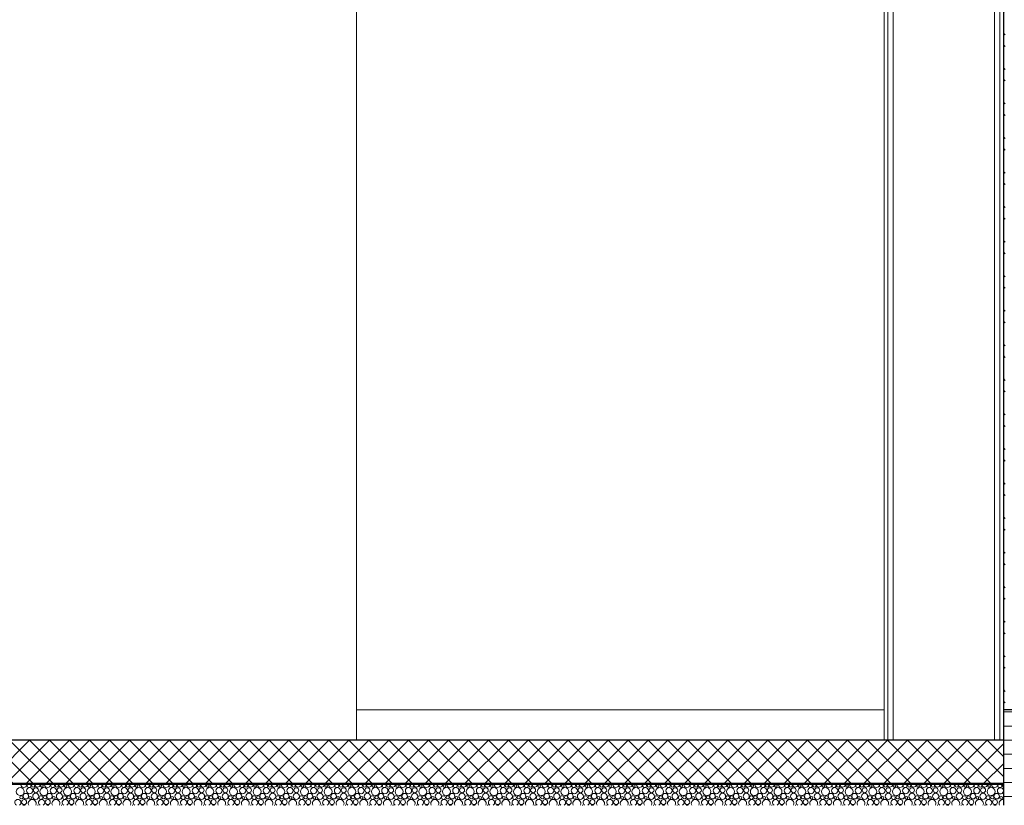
# Model space of a CAD drawing. Header units: millimetres. Extents: x 30792 to 66615, y -300 to 6970.
# Tile 39 of 58: x 59245 to 63782, y -300 to 3318. Entities that reach past the tile are written whole.
import ezdxf

# ---------------------------------------------------------------- set-up
doc = ezdxf.new("R2010")
doc.units = ezdxf.units.MM
doc.header["$MEASUREMENT"] = 0
for name, color, linetype in [('Métal _ Bardage.Charp_Couv_Bard_Métal', 7, 'Continuous'), ('Nouveau_Fenêtres ARCHICAD', 7, 'Continuous'), ('Nouveau_Métal _ Bardage.Charp_Couv_Bard_Métal', 7, 'Continuous'), ('Nouveau_Métal _ Charpente.Charp_Couv_Bard_Métal', 7, 'Continuous'), ('Nouveau_Structure _ Dalles.GO', 7, 'Continuous'), ('Nouveau_Structure _ Longrine.GO', 7, 'Continuous')]:
    doc.layers.add(name, color=color, linetype=linetype)

# ---------------------------------------------------------------- blocks, each defined once
blk = doc.blocks.new('Élément de coupe_37')
at = {"layer": 'Métal _ Bardage.Charp_Couv_Bard_Métal', "linetype": 'Continuous', "lineweight": 15, "true_color": 0x2e45b3}
h = blk.add_hatch(dxfattribs=at)
h.set_pattern_fill('Acier', color=175, style=0, pattern_type=2)
h.set_pattern_definition([(315, (0, 0), (79.54951, 79.54951), []), (315, (26.52, 26.52), (79.54951, 79.54951), [])])
h.paths.add_polyline_path([(63778.3, 6927.6), (63778.3, 140), (63786.3, 140), (63786.3, 6927.6)])
at = {"layer": 'Métal _ Bardage.Charp_Couv_Bard_Métal', "color": 7, "linetype": 'Continuous', "lineweight": 25}
blk.add_line((63778.3, 6927.6), (63778.3, 140), dxfattribs=at)
blk = doc.blocks.new('Élément de coupe_38')
at = {"layer": 'Nouveau_Métal _ Bardage.Charp_Couv_Bard_Métal', "color": 7, "linetype": 'Continuous', "lineweight": 15}
for p, q in [((63778.3, 6927.6), (63619.4, 6927.6)), ((60796.5, 140), (63228.3, 140))]:
    blk.add_line(p, q, dxfattribs=at)
blk = doc.blocks.new('*X78')
at = {"layer": 'Nouveau_Structure _ Dalles.GO', "linetype": 'Continuous', "lineweight": 15, "true_color": 0xc1976c}
blk.add_hatch(color=33, dxfattribs=at).paths.add_polyline_path([(63778.282724, -205), (63778.282724, -200), (33778.282724, -200), (33778.282724, -205)])
blk = doc.blocks.new('*X79')
at = {"layer": 'Nouveau_Structure _ Dalles.GO', "color": 33, "linetype": 'Continuous', "lineweight": 15, "true_color": 0xf48e54}
for centre, radius in [((59247.9, -236.8), 18.4), ((59291, -233), 14.3), ((59319.8, -230.4), 11.5), ((59357, -236.8), 18.4), ((59400.1, -233), 14.3), ((59428.9, -230.4), 11.5), ((59466.2, -236.8), 18.4), ((59509.2, -233), 14.3), ((59538, -230.4), 11.5), ((59575.3, -236.8), 18.4), ((59618.3, -233), 14.3), ((59647.1, -230.4), 11.5), ((59684.4, -236.8), 18.4), ((59727.4, -233), 14.3), ((59756.3, -230.4), 11.5), ((59793.5, -236.8), 18.4), ((59836.6, -233), 14.3), ((59865.4, -230.4), 11.5), ((59902.6, -236.8), 18.4), ((59945.7, -233), 14.3), ((59974.5, -230.4), 11.5), ((60011.7, -236.8), 18.4), ((60054.8, -233), 14.3), ((60083.6, -230.4), 11.5), ((60120.8, -236.8), 18.4), ((60163.9, -233), 14.3), ((60192.7, -230.4), 11.5), ((60229.9, -236.8), 18.4), ((60273, -233), 14.3), ((60301.8, -230.4), 11.5), ((60339, -236.8), 18.4), ((60382.1, -233), 14.3), ((60410.9, -230.4), 11.5), ((60448.2, -236.8), 18.4), ((60491.2, -233), 14.3), ((60520, -230.4), 11.5), ((60557.3, -236.8), 18.4), ((60600.3, -233), 14.3), ((60629.2, -230.4), 11.5), ((60666.4, -236.8), 18.4), ((60709.5, -233), 14.3), ((60738.3, -230.4), 11.5), ((60775.5, -236.8), 18.4), ((60818.6, -233), 14.3), ((60847.4, -230.4), 11.5), ((60884.6, -236.8), 18.4), ((60927.7, -233), 14.3), ((60956.5, -230.4), 11.5), ((60993.7, -236.8), 18.4), ((61036.8, -233), 14.3), ((61065.6, -230.4), 11.5), ((61102.8, -236.8), 18.4), ((61145.9, -233), 14.3), ((61174.7, -230.4), 11.5), ((61211.9, -236.8), 18.4), ((61255, -233), 14.3), ((61283.8, -230.4), 11.5), ((61321.1, -236.8), 18.4), ((61364.1, -233), 14.3), ((61392.9, -230.4), 11.5), ((61430.2, -236.8), 18.4), ((61473.2, -233), 14.3), ((61502.1, -230.4), 11.5), ((61539.3, -236.8), 18.4), ((61582.4, -233), 14.3), ((61611.2, -230.4), 11.5), ((61648.4, -236.8), 18.4), ((61691.5, -233), 14.3), ((61720.3, -230.4), 11.5), ((61757.5, -236.8), 18.4), ((61800.6, -233), 14.3), ((61829.4, -230.4), 11.5), ((61866.6, -236.8), 18.4), ((61909.7, -233), 14.3), ((61938.5, -230.4), 11.5), ((61975.7, -236.8), 18.4), ((62018.8, -233), 14.3), ((62047.6, -230.4), 11.5), ((62084.8, -236.8), 18.4), ((62127.9, -233), 14.3), ((62156.7, -230.4), 11.5), ((62194, -236.8), 18.4), ((62237, -233), 14.3), ((62265.8, -230.4), 11.5), ((62303.1, -236.8), 18.4), ((62346.1, -233), 14.3), ((62375, -230.4), 11.5), ((62412.2, -236.8), 18.4), ((62455.3, -233), 14.3), ((62484.1, -230.4), 11.5), ((62521.3, -236.8), 18.4), ((62564.4, -233), 14.3), ((62593.2, -230.4), 11.5), ((62630.4, -236.8), 18.4), ((62673.5, -233), 14.3), ((62702.3, -230.4), 11.5), ((62739.5, -236.8), 18.4), ((62782.6, -233), 14.3), ((62811.4, -230.4), 11.5), ((62848.6, -236.8), 18.4), ((62891.7, -233), 14.3), ((62920.5, -230.4), 11.5), ((62957.7, -236.8), 18.4), ((63000.8, -233), 14.3), ((63029.6, -230.4), 11.5), ((63066.9, -236.8), 18.4), ((63109.9, -233), 14.3), ((63138.7, -230.4), 11.5), ((63176, -236.8), 18.4), ((63219, -233), 14.3), ((63247.8, -230.4), 11.5), ((63285.1, -236.8), 18.4), ((63328.2, -233), 14.3), ((63357, -230.4), 11.5), ((63394.2, -236.8), 18.4), ((63437.3, -233), 14.3), ((63466.1, -230.4), 11.5), ((63503.3, -236.8), 18.4), ((63546.4, -233), 14.3), ((63575.2, -230.4), 11.5), ((63612.4, -236.8), 18.4), ((63655.5, -233), 14.3), ((63684.3, -230.4), 11.5), ((63721.5, -236.8), 18.4), ((59253.2, -263.4), 7.52), ((59273.5, -258), 12.8), ((59293.7, -265.7), 6.2), ((59319.5, -258.7), 14.2), ((59343.2, -264.4), 8.58), ((59362.4, -263.4), 7.52), ((59382.6, -258), 12.8), ((59402.8, -265.7), 6.2), ((59428.6, -258.7), 14.2), ((59452.3, -264.4), 8.58), ((59471.5, -263.4), 7.52), ((59491.7, -258), 12.8), ((59511.9, -265.7), 6.2), ((59537.7, -258.7), 14.2), ((59561.4, -264.4), 8.58), ((59580.6, -263.4), 7.52), ((59600.8, -258), 12.8), ((59621, -265.7), 6.2), ((59646.8, -258.7), 14.2), ((59670.5, -264.4), 8.58), ((59689.7, -263.4), 7.52), ((59709.9, -258), 12.8), ((59730.1, -265.7), 6.2), ((59756, -258.7), 14.2), ((59779.7, -264.4), 8.58), ((59798.8, -263.4), 7.52), ((59819, -258), 12.8), ((59839.2, -265.7), 6.2), ((59865.1, -258.7), 14.2), ((59888.8, -264.4), 8.58), ((59907.9, -263.4), 7.52), ((59928.1, -258), 12.8), ((59948.3, -265.7), 6.2), ((59974.2, -258.7), 14.2), ((59997.9, -264.4), 8.58), ((60017, -263.4), 7.52), ((60037.2, -258), 12.8), ((60057.5, -265.7), 6.2), ((60083.3, -258.7), 14.2), ((60107, -264.4), 8.58), ((60126.1, -263.4), 7.52), ((60146.4, -258), 12.8), ((60166.6, -265.7), 6.2), ((60192.4, -258.7), 14.2), ((60216.1, -264.4), 8.58), ((60235.3, -263.4), 7.52), ((60255.5, -258), 12.8), ((60275.7, -265.7), 6.2), ((60301.5, -258.7), 14.2), ((60325.2, -264.4), 8.58), ((60344.4, -263.4), 7.52), ((60364.6, -258), 12.8), ((60384.8, -265.7), 6.2), ((60410.6, -258.7), 14.2), ((60434.3, -264.4), 8.58), ((60453.5, -263.4), 7.52), ((60473.7, -258), 12.8), ((60493.9, -265.7), 6.2), ((60519.7, -258.7), 14.2), ((60543.4, -264.4), 8.58), ((60562.6, -263.4), 7.52), ((60582.8, -258), 12.8), ((60603, -265.7), 6.2), ((60628.8, -258.7), 14.2), ((60652.6, -264.4), 8.58), ((60671.7, -263.4), 7.52), ((60691.9, -258), 12.8), ((60712.1, -265.7), 6.2), ((60738, -258.7), 14.2), ((60761.7, -264.4), 8.58), ((60780.8, -263.4), 7.52), ((60801, -258), 12.8), ((60821.2, -265.7), 6.2), ((60847.1, -258.7), 14.2), ((60870.8, -264.4), 8.58), ((60889.9, -263.4), 7.52), ((60910.1, -258), 12.8), ((60930.4, -265.7), 6.2), ((60956.2, -258.7), 14.2), ((60979.9, -264.4), 8.58), ((60999, -263.4), 7.52), ((61019.3, -258), 12.8), ((61039.5, -265.7), 6.2), ((61065.3, -258.7), 14.2), ((61089, -264.4), 8.58), ((61108.2, -263.4), 7.52), ((61128.4, -258), 12.8), ((61148.6, -265.7), 6.2), ((61174.4, -258.7), 14.2), ((61198.1, -264.4), 8.58), ((61217.3, -263.4), 7.52), ((61237.5, -258), 12.8), ((61257.7, -265.7), 6.2), ((61283.5, -258.7), 14.2), ((61307.2, -264.4), 8.58), ((61326.4, -263.4), 7.52), ((61346.6, -258), 12.8), ((61366.8, -265.7), 6.2), ((61392.6, -258.7), 14.2), ((61416.3, -264.4), 8.58), ((61435.5, -263.4), 7.52), ((61455.7, -258), 12.8), ((61475.9, -265.7), 6.2), ((61501.7, -258.7), 14.2), ((61525.5, -264.4), 8.58), ((61544.6, -263.4), 7.52), ((61564.8, -258), 12.8), ((61585, -265.7), 6.2), ((61610.9, -258.7), 14.2), ((61634.6, -264.4), 8.58), ((61653.7, -263.4), 7.52), ((61673.9, -258), 12.8), ((61694.1, -265.7), 6.2), ((61720, -258.7), 14.2), ((61743.7, -264.4), 8.58), ((61762.8, -263.4), 7.52), ((61783, -258), 12.8), ((61803.3, -265.7), 6.2), ((61829.1, -258.7), 14.2), ((61852.8, -264.4), 8.58), ((61871.9, -263.4), 7.52), ((61892.2, -258), 12.8), ((61912.4, -265.7), 6.2), ((61938.2, -258.7), 14.2), ((61961.9, -264.4), 8.58), ((61981.1, -263.4), 7.52), ((62001.3, -258), 12.8), ((62021.5, -265.7), 6.2), ((62047.3, -258.7), 14.2), ((62071, -264.4), 8.58), ((62090.2, -263.4), 7.52), ((62110.4, -258), 12.8), ((62130.6, -265.7), 6.2), ((62156.4, -258.7), 14.2), ((62180.1, -264.4), 8.58), ((62199.3, -263.4), 7.52), ((62219.5, -258), 12.8), ((62239.7, -265.7), 6.2), ((62265.5, -258.7), 14.2), ((62289.2, -264.4), 8.58), ((62308.4, -263.4), 7.52), ((62328.6, -258), 12.8), ((62348.8, -265.7), 6.2), ((62374.6, -258.7), 14.2), ((62398.4, -264.4), 8.58), ((62417.5, -263.4), 7.52), ((62437.7, -258), 12.8), ((62457.9, -265.7), 6.2), ((62483.8, -258.7), 14.2), ((62507.5, -264.4), 8.58), ((62526.6, -263.4), 7.52), ((62546.8, -258), 12.8), ((62567, -265.7), 6.2), ((62592.9, -258.7), 14.2), ((62616.6, -264.4), 8.58), ((62635.7, -263.4), 7.52), ((62655.9, -258), 12.8), ((62676.2, -265.7), 6.2), ((62702, -258.7), 14.2), ((62725.7, -264.4), 8.58), ((62744.8, -263.4), 7.52), ((62765.1, -258), 12.8), ((62785.3, -265.7), 6.2), ((62811.1, -258.7), 14.2), ((62834.8, -264.4), 8.58), ((62854, -263.4), 7.52), ((62874.2, -258), 12.8), ((62894.4, -265.7), 6.2), ((62920.2, -258.7), 14.2), ((62943.9, -264.4), 8.58), ((62963.1, -263.4), 7.52), ((62983.3, -258), 12.8), ((63003.5, -265.7), 6.2), ((63029.3, -258.7), 14.2), ((63053, -264.4), 8.58), ((63072.2, -263.4), 7.52), ((63092.4, -258), 12.8), ((63112.6, -265.7), 6.2), ((63138.4, -258.7), 14.2), ((63162.1, -264.4), 8.58), ((63181.3, -263.4), 7.52), ((63201.5, -258), 12.8), ((63221.7, -265.7), 6.2), ((63247.5, -258.7), 14.2), ((63271.3, -264.4), 8.58), ((63290.4, -263.4), 7.52), ((63310.6, -258), 12.8), ((63330.8, -265.7), 6.2), ((63356.7, -258.7), 14.2), ((63380.4, -264.4), 8.58), ((63399.5, -263.4), 7.52), ((63419.7, -258), 12.8), ((63439.9, -265.7), 6.2), ((63465.8, -258.7), 14.2), ((63489.5, -264.4), 8.58), ((63508.6, -263.4), 7.52), ((63528.8, -258), 12.8), ((63549, -265.7), 6.2), ((63574.9, -258.7), 14.2), ((63598.6, -264.4), 8.58), ((63617.7, -263.4), 7.52), ((63637.9, -258), 12.8), ((63658.2, -265.7), 6.2), ((63684, -258.7), 14.2), ((63707.7, -264.4), 8.58), ((63726.8, -263.4), 7.52), ((63747.1, -258), 12.8), ((63767.3, -265.7), 6.2), ((59265.8, -285), 11.5), ((59374.9, -285), 11.5), ((59484, -285), 11.5), ((59593.1, -285), 11.5), ((59702.3, -285), 11.5), ((59811.4, -285), 11.5), ((59920.5, -285), 11.5), ((60029.6, -285), 11.5), ((60138.7, -285), 11.5), ((60247.8, -285), 11.5), ((60356.9, -285), 11.5), ((60466, -285), 11.5), ((60575.2, -285), 11.5), ((60684.3, -285), 11.5), ((60793.4, -285), 11.5), ((60902.5, -285), 11.5), ((61011.6, -285), 11.5), ((61120.7, -285), 11.5), ((61229.8, -285), 11.5), ((61338.9, -285), 11.5), ((61448.1, -285), 11.5), ((61557.2, -285), 11.5), ((61666.3, -285), 11.5), ((61775.4, -285), 11.5), ((61884.5, -285), 11.5), ((61993.6, -285), 11.5), ((62102.7, -285), 11.5), ((62211.8, -285), 11.5), ((62321, -285), 11.5), ((62430.1, -285), 11.5), ((62539.2, -285), 11.5), ((62648.3, -285), 11.5), ((62757.4, -285), 11.5), ((62866.5, -285), 11.5), ((62975.6, -285), 11.5), ((63084.7, -285), 11.5), ((63193.8, -285), 11.5), ((63303, -285), 11.5), ((63412.1, -285), 11.5), ((63521.2, -285), 11.5), ((63630.3, -285), 11.5), ((63739.4, -285), 11.5)]:
    blk.add_circle(centre, radius, dxfattribs=at)
for centre, radius, start, end in [((59264.4, -204.1), 14.2, 183.6903, 356.3097), ((59288.1, -209.8), 8.58, 145.8146, 34.1854), ((59307.2, -208.8), 7.52, 150.0521, 29.9479), ((59327.5, -203.4), 12.8, 187.0366, 352.9634), ((59347.7, -211.1), 6.2, 102.212, 77.788), ((59373.5, -204.1), 14.2, 183.6903, 356.3097), ((59397.2, -209.8), 8.58, 145.8146, 34.1854), ((59416.4, -208.8), 7.52, 150.0521, 29.9479), ((59436.6, -203.4), 12.8, 187.0366, 352.9634), ((59456.8, -211.1), 6.2, 102.212, 77.788), ((59482.6, -204.1), 14.2, 183.6903, 356.3097), ((59506.3, -209.8), 8.58, 145.8146, 34.1854), ((59525.5, -208.8), 7.52, 150.0521, 29.9479), ((59545.7, -203.4), 12.8, 187.0366, 352.9634), ((59565.9, -211.1), 6.2, 102.212, 77.788), ((59591.7, -204.1), 14.2, 183.6903, 356.3097), ((59615.4, -209.8), 8.58, 145.8146, 34.1854), ((59634.6, -208.8), 7.52, 150.0521, 29.9479), ((59654.8, -203.4), 12.8, 187.0366, 352.9634), ((59675, -211.1), 6.2, 102.212, 77.788), ((59700.8, -204.1), 14.2, 183.6903, 356.3097), ((59724.5, -209.8), 8.58, 145.8146, 34.1854), ((59743.7, -208.8), 7.52, 150.0521, 29.9479), ((59763.9, -203.4), 12.8, 187.0366, 352.9634), ((59784.1, -211.1), 6.2, 102.212, 77.788), ((59810, -204.1), 14.2, 183.6903, 356.3097), ((59833.7, -209.8), 8.58, 145.8146, 34.1854), ((59852.8, -208.8), 7.52, 150.0521, 29.9479), ((59873, -203.4), 12.8, 187.0366, 352.9634), ((59893.2, -211.1), 6.2, 102.212, 77.788), ((59919.1, -204.1), 14.2, 183.6903, 356.3097), ((59942.8, -209.8), 8.58, 145.8146, 34.1854), ((59961.9, -208.8), 7.52, 150.0521, 29.9479), ((59982.1, -203.4), 12.8, 187.0366, 352.9634), ((60002.3, -211.1), 6.2, 102.212, 77.788), ((60028.2, -204.1), 14.2, 183.6903, 356.3097), ((60051.9, -209.8), 8.58, 145.8146, 34.1854), ((60071, -208.8), 7.52, 150.0521, 29.9479), ((60091.2, -203.4), 12.8, 187.0366, 352.9634), ((60111.5, -211.1), 6.2, 102.212, 77.788), ((60137.3, -204.1), 14.2, 183.6903, 356.3097), ((60161, -209.8), 8.58, 145.8146, 34.1854), ((60180.1, -208.8), 7.52, 150.0521, 29.9479), ((60200.4, -203.4), 12.8, 187.0366, 352.9634), ((60220.6, -211.1), 6.2, 102.212, 77.788), ((60246.4, -204.1), 14.2, 183.6903, 356.3097), ((60270.1, -209.8), 8.58, 145.8146, 34.1854), ((60289.3, -208.8), 7.52, 150.0521, 29.9479), ((60309.5, -203.4), 12.8, 187.0366, 352.9634), ((60329.7, -211.1), 6.2, 102.212, 77.788), ((60355.5, -204.1), 14.2, 183.6903, 356.3097), ((60379.2, -209.8), 8.58, 145.8146, 34.1854), ((60398.4, -208.8), 7.52, 150.0521, 29.9479), ((60418.6, -203.4), 12.8, 187.0366, 352.9634), ((60438.8, -211.1), 6.2, 102.212, 77.788), ((60464.6, -204.1), 14.2, 183.6903, 356.3097), ((60488.3, -209.8), 8.58, 145.8146, 34.1854), ((60507.5, -208.8), 7.52, 150.0521, 29.9479), ((60527.7, -203.4), 12.8, 187.0366, 352.9634), ((60547.9, -211.1), 6.2, 102.212, 77.788), ((60573.7, -204.1), 14.2, 183.6903, 356.3097), ((60597.4, -209.8), 8.58, 145.8146, 34.1854), ((60616.6, -208.8), 7.52, 150.0521, 29.9479), ((60636.8, -203.4), 12.8, 187.0366, 352.9634), ((60657, -211.1), 6.2, 102.212, 77.788), ((60682.8, -204.1), 14.2, 183.6903, 356.3097), ((60706.6, -209.8), 8.58, 145.8146, 34.1854), ((60725.7, -208.8), 7.52, 150.0521, 29.9479), ((60745.9, -203.4), 12.8, 187.0366, 352.9634), ((60766.1, -211.1), 6.2, 102.212, 77.788), ((60792, -204.1), 14.2, 183.6903, 356.3097), ((60815.7, -209.8), 8.58, 145.8146, 34.1854), ((60834.8, -208.8), 7.52, 150.0521, 29.9479), ((60855, -203.4), 12.8, 187.0366, 352.9634), ((60875.2, -211.1), 6.2, 102.212, 77.788), ((60901.1, -204.1), 14.2, 183.6903, 356.3097), ((60924.8, -209.8), 8.58, 145.8146, 34.1854), ((60943.9, -208.8), 7.52, 150.0521, 29.9479), ((60964.1, -203.4), 12.8, 187.0366, 352.9634), ((60984.4, -211.1), 6.2, 102.212, 77.788), ((61010.2, -204.1), 14.2, 183.6903, 356.3097), ((61033.9, -209.8), 8.58, 145.8146, 34.1854), ((61053, -208.8), 7.52, 150.0521, 29.9479), ((61073.3, -203.4), 12.8, 187.0366, 352.9634), ((61093.5, -211.1), 6.2, 102.212, 77.788), ((61119.3, -204.1), 14.2, 183.6903, 356.3097), ((61143, -209.8), 8.58, 145.8146, 34.1854), ((61162.2, -208.8), 7.52, 150.0521, 29.9479), ((61182.4, -203.4), 12.8, 187.0366, 352.9634), ((61202.6, -211.1), 6.2, 102.212, 77.788), ((61228.4, -204.1), 14.2, 183.6903, 356.3097), ((61252.1, -209.8), 8.58, 145.8146, 34.1854), ((61271.3, -208.8), 7.52, 150.0521, 29.9479), ((61291.5, -203.4), 12.8, 187.0366, 352.9634), ((61311.7, -211.1), 6.2, 102.212, 77.788), ((61337.5, -204.1), 14.2, 183.6903, 356.3097), ((61361.2, -209.8), 8.58, 145.8146, 34.1854), ((61380.4, -208.8), 7.52, 150.0521, 29.9479), ((61400.6, -203.4), 12.8, 187.0366, 352.9634), ((61420.8, -211.1), 6.2, 102.212, 77.788), ((61446.6, -204.1), 14.2, 183.6903, 356.3097), ((61470.3, -209.8), 8.58, 145.8146, 34.1854), ((61489.5, -208.8), 7.52, 150.0521, 29.9479), ((61509.7, -203.4), 12.8, 187.0366, 352.9634), ((61529.9, -211.1), 6.2, 102.212, 77.788), ((61555.7, -204.1), 14.2, 183.6903, 356.3097), ((61579.5, -209.8), 8.58, 145.8146, 34.1854), ((61598.6, -208.8), 7.52, 150.0521, 29.9479), ((61618.8, -203.4), 12.8, 187.0366, 352.9634), ((61639, -211.1), 6.2, 102.212, 77.788), ((61664.9, -204.1), 14.2, 183.6903, 356.3097), ((61688.6, -209.8), 8.58, 145.8146, 34.1854), ((61707.7, -208.8), 7.52, 150.0521, 29.9479), ((61727.9, -203.4), 12.8, 187.0366, 352.9634), ((61748.1, -211.1), 6.2, 102.212, 77.788), ((61774, -204.1), 14.2, 183.6903, 356.3097), ((61797.7, -209.8), 8.58, 145.8146, 34.1854), ((61816.8, -208.8), 7.52, 150.0521, 29.9479), ((61837, -203.4), 12.8, 187.0366, 352.9634), ((61857.3, -211.1), 6.2, 102.212, 77.788), ((61883.1, -204.1), 14.2, 183.6903, 356.3097), ((61906.8, -209.8), 8.58, 145.8146, 34.1854), ((61925.9, -208.8), 7.52, 150.0521, 29.9479), ((61946.2, -203.4), 12.8, 187.0366, 352.9634), ((61966.4, -211.1), 6.2, 102.212, 77.788), ((61992.2, -204.1), 14.2, 183.6903, 356.3097), ((62015.9, -209.8), 8.58, 145.8146, 34.1854), ((62035.1, -208.8), 7.52, 150.0521, 29.9479), ((62055.3, -203.4), 12.8, 187.0366, 352.9634), ((62075.5, -211.1), 6.2, 102.212, 77.788), ((62101.3, -204.1), 14.2, 183.6903, 356.3097), ((62125, -209.8), 8.58, 145.8146, 34.1854), ((62144.2, -208.8), 7.52, 150.0521, 29.9479), ((62164.4, -203.4), 12.8, 187.0366, 352.9634), ((62184.6, -211.1), 6.2, 102.212, 77.788), ((62210.4, -204.1), 14.2, 183.6903, 356.3097), ((62234.1, -209.8), 8.58, 145.8146, 34.1854), ((62253.3, -208.8), 7.52, 150.0521, 29.9479), ((62273.5, -203.4), 12.8, 187.0366, 352.9634), ((62293.7, -211.1), 6.2, 102.212, 77.788), ((62319.5, -204.1), 14.2, 183.6903, 356.3097), ((62343.2, -209.8), 8.58, 145.8146, 34.1854), ((62362.4, -208.8), 7.52, 150.0521, 29.9479), ((62382.6, -203.4), 12.8, 187.0366, 352.9634), ((62402.8, -211.1), 6.2, 102.212, 77.788), ((62428.6, -204.1), 14.2, 183.6903, 356.3097), ((62452.4, -209.8), 8.58, 145.8146, 34.1854), ((62471.5, -208.8), 7.52, 150.0521, 29.9479), ((62491.7, -203.4), 12.8, 187.0366, 352.9634), ((62511.9, -211.1), 6.2, 102.212, 77.788), ((62537.8, -204.1), 14.2, 183.6903, 356.3097), ((62561.5, -209.8), 8.58, 145.8146, 34.1854), ((62580.6, -208.8), 7.52, 150.0521, 29.9479), ((62600.8, -203.4), 12.8, 187.0366, 352.9634), ((62621, -211.1), 6.2, 102.212, 77.788), ((62646.9, -204.1), 14.2, 183.6903, 356.3097), ((62670.6, -209.8), 8.58, 145.8146, 34.1854), ((62689.7, -208.8), 7.52, 150.0521, 29.9479), ((62709.9, -203.4), 12.8, 187.0366, 352.9634), ((62730.2, -211.1), 6.2, 102.212, 77.788), ((62756, -204.1), 14.2, 183.6903, 356.3097), ((62779.7, -209.8), 8.58, 145.8146, 34.1854), ((62798.8, -208.8), 7.52, 150.0521, 29.9479), ((62819.1, -203.4), 12.8, 187.0366, 352.9634), ((62839.3, -211.1), 6.2, 102.212, 77.788), ((62865.1, -204.1), 14.2, 183.6903, 356.3097), ((62888.8, -209.8), 8.58, 145.8146, 34.1854), ((62908, -208.8), 7.52, 150.0521, 29.9479), ((62928.2, -203.4), 12.8, 187.0366, 352.9634), ((62948.4, -211.1), 6.2, 102.212, 77.788), ((62974.2, -204.1), 14.2, 183.6903, 356.3097), ((62997.9, -209.8), 8.58, 145.8146, 34.1854), ((63017.1, -208.8), 7.52, 150.0521, 29.9479), ((63037.3, -203.4), 12.8, 187.0366, 352.9634), ((63057.5, -211.1), 6.2, 102.212, 77.788), ((63083.3, -204.1), 14.2, 183.6903, 356.3097), ((63107, -209.8), 8.58, 145.8146, 34.1854), ((63126.2, -208.8), 7.52, 150.0521, 29.9479), ((63146.4, -203.4), 12.8, 187.0366, 352.9634), ((63166.6, -211.1), 6.2, 102.212, 77.788), ((63192.4, -204.1), 14.2, 183.6903, 356.3097), ((63216.1, -209.8), 8.58, 145.8146, 34.1854), ((63235.3, -208.8), 7.52, 150.0521, 29.9479), ((63255.5, -203.4), 12.8, 187.0366, 352.9634), ((63275.7, -211.1), 6.2, 102.212, 77.788), ((63301.5, -204.1), 14.2, 183.6903, 356.3097), ((63325.3, -209.8), 8.58, 145.8146, 34.1854), ((63344.4, -208.8), 7.52, 150.0521, 29.9479), ((63364.6, -203.4), 12.8, 187.0366, 352.9634), ((63384.8, -211.1), 6.2, 102.212, 77.788), ((63410.7, -204.1), 14.2, 183.6903, 356.3097), ((63434.4, -209.8), 8.58, 145.8146, 34.1854), ((63453.5, -208.8), 7.52, 150.0521, 29.9479), ((63473.7, -203.4), 12.8, 187.0366, 352.9634), ((63493.9, -211.1), 6.2, 102.212, 77.788), ((63519.8, -204.1), 14.2, 183.6903, 356.3097), ((63543.5, -209.8), 8.58, 145.8146, 34.1854), ((63562.6, -208.8), 7.52, 150.0521, 29.9479), ((63582.8, -203.4), 12.8, 187.0366, 352.9634), ((63603, -211.1), 6.2, 102.212, 77.788), ((63628.9, -204.1), 14.2, 183.6903, 356.3097), ((63652.6, -209.8), 8.58, 145.8146, 34.1854), ((63671.7, -208.8), 7.52, 150.0521, 29.9479), ((63691.9, -203.4), 12.8, 187.0366, 352.9634), ((63712.2, -211.1), 6.2, 102.212, 77.788), ((63738, -204.1), 14.2, 183.6903, 356.3097), ((63764.6, -233), 14.3, 17.054, 342.946), ((63761.7, -209.8), 8.58, 145.8146, 34.1854), ((63780.8, -208.8), 7.52, 150.0521, 250.0463), ((59237, -287.6), 14.3, 300.1222, 239.8778), ((59265.5, -313.3), 14.2, 69.3886, 110.6114), ((59303, -291.4), 18.4, 331.9273, 208.0727), ((59328.6, -312.6), 12.8, 81.7675, 98.2325), ((59346.1, -287.6), 14.3, 300.1222, 239.8778), ((59374.6, -313.3), 14.2, 69.3886, 110.6114), ((59412.2, -291.4), 18.4, 331.9273, 208.0727), ((59437.7, -312.6), 12.8, 81.7675, 98.2325), ((59455.2, -287.6), 14.3, 300.1222, 239.8778), ((59483.7, -313.3), 14.2, 69.3886, 110.6114), ((59521.3, -291.4), 18.4, 331.9273, 208.0727), ((59546.8, -312.6), 12.8, 81.7675, 98.2325), ((59564.3, -287.6), 14.3, 300.1222, 239.8778), ((59592.8, -313.3), 14.2, 69.3886, 110.6114), ((59630.4, -291.4), 18.4, 331.9273, 208.0727), ((59655.9, -312.6), 12.8, 81.7675, 98.2325), ((59673.4, -287.6), 14.3, 300.1222, 239.8778), ((59702, -313.3), 14.2, 69.3886, 110.6114), ((59739.5, -291.4), 18.4, 331.9273, 208.0727), ((59765, -312.6), 12.8, 81.7675, 98.2325), ((59782.6, -287.6), 14.3, 300.1222, 239.8778), ((59811.1, -313.3), 14.2, 69.3886, 110.6114), ((59848.6, -291.4), 18.4, 331.9273, 208.0727), ((59874.1, -312.6), 12.8, 81.7675, 98.2325), ((59891.7, -287.6), 14.3, 300.1222, 239.8778), ((59920.2, -313.3), 14.2, 69.3886, 110.6114), ((59957.7, -291.4), 18.4, 331.9273, 208.0727), ((59983.2, -312.6), 12.8, 81.7675, 98.2325), ((60000.8, -287.6), 14.3, 300.1222, 239.8778), ((60029.3, -313.3), 14.2, 69.3886, 110.6114), ((60066.8, -291.4), 18.4, 331.9273, 208.0727), ((60092.4, -312.6), 12.8, 81.7675, 98.2325), ((60109.9, -287.6), 14.3, 300.1222, 239.8778), ((60138.4, -313.3), 14.2, 69.3886, 110.6114), ((60175.9, -291.4), 18.4, 331.9273, 208.0727), ((60201.5, -312.6), 12.8, 81.7675, 98.2325), ((60219, -287.6), 14.3, 300.1222, 239.8778), ((60247.5, -313.3), 14.2, 69.3886, 110.6114), ((60285, -291.4), 18.4, 331.9273, 208.0727), ((60310.6, -312.6), 12.8, 81.7675, 98.2325), ((60328.1, -287.6), 14.3, 300.1222, 239.8778), ((60356.6, -313.3), 14.2, 69.3886, 110.6114), ((60394.2, -291.4), 18.4, 331.9273, 208.0727), ((60419.7, -312.6), 12.8, 81.7675, 98.2325), ((60437.2, -287.6), 14.3, 300.1222, 239.8778), ((60465.7, -313.3), 14.2, 69.3886, 110.6114), ((60503.3, -291.4), 18.4, 331.9273, 208.0727), ((60528.8, -312.6), 12.8, 81.7675, 98.2325), ((60546.3, -287.6), 14.3, 300.1222, 239.8778), ((60574.8, -313.3), 14.2, 69.3886, 110.6114), ((60612.4, -291.4), 18.4, 331.9273, 208.0727), ((60637.9, -312.6), 12.8, 81.7675, 98.2325), ((60655.5, -287.6), 14.3, 300.1222, 239.8778), ((60684, -313.3), 14.2, 69.3886, 110.6114), ((60721.5, -291.4), 18.4, 331.9273, 208.0727), ((60747, -312.6), 12.8, 81.7675, 98.2325), ((60764.6, -287.6), 14.3, 300.1222, 239.8778), ((60793.1, -313.3), 14.2, 69.3886, 110.6114), ((60830.6, -291.4), 18.4, 331.9273, 208.0727), ((60856.1, -312.6), 12.8, 81.7675, 98.2325), ((60873.7, -287.6), 14.3, 300.1222, 239.8778), ((60902.2, -313.3), 14.2, 69.3886, 110.6114), ((60939.7, -291.4), 18.4, 331.9273, 208.0727), ((60965.3, -312.6), 12.8, 81.7675, 98.2325), ((60982.8, -287.6), 14.3, 300.1222, 239.8778), ((61011.3, -313.3), 14.2, 69.3886, 110.6114), ((61048.8, -291.4), 18.4, 331.9273, 208.0727), ((61074.4, -312.6), 12.8, 81.7675, 98.2325), ((61091.9, -287.6), 14.3, 300.1222, 239.8778), ((61120.4, -313.3), 14.2, 69.3886, 110.6114), ((61157.9, -291.4), 18.4, 331.9273, 208.0727), ((61183.5, -312.6), 12.8, 81.7675, 98.2325), ((61201, -287.6), 14.3, 300.1222, 239.8778), ((61229.5, -313.3), 14.2, 69.3886, 110.6114), ((61267.1, -291.4), 18.4, 331.9273, 208.0727), ((61292.6, -312.6), 12.8, 81.7675, 98.2325), ((61310.1, -287.6), 14.3, 300.1222, 239.8778), ((61338.6, -313.3), 14.2, 69.3886, 110.6114), ((61376.2, -291.4), 18.4, 331.9273, 208.0727), ((61401.7, -312.6), 12.8, 81.7675, 98.2325), ((61419.2, -287.6), 14.3, 300.1222, 239.8778), ((61447.7, -313.3), 14.2, 69.3886, 110.6114), ((61485.3, -291.4), 18.4, 331.9273, 208.0727), ((61510.8, -312.6), 12.8, 81.7675, 98.2325), ((61528.4, -287.6), 14.3, 300.1222, 239.8778), ((61556.9, -313.3), 14.2, 69.3886, 110.6114), ((61594.4, -291.4), 18.4, 331.9273, 208.0727), ((61619.9, -312.6), 12.8, 81.7675, 98.2325), ((61637.5, -287.6), 14.3, 300.1222, 239.8778), ((61666, -313.3), 14.2, 69.3886, 110.6114), ((61703.5, -291.4), 18.4, 331.9273, 208.0727), ((61729, -312.6), 12.8, 81.7675, 98.2325), ((61746.6, -287.6), 14.3, 300.1222, 239.8778), ((61775.1, -313.3), 14.2, 69.3886, 110.6114), ((61812.6, -291.4), 18.4, 331.9273, 208.0727), ((61838.2, -312.6), 12.8, 81.7675, 98.2325), ((61855.7, -287.6), 14.3, 300.1222, 239.8778), ((61884.2, -313.3), 14.2, 69.3886, 110.6114), ((61921.7, -291.4), 18.4, 331.9273, 208.0727), ((61947.3, -312.6), 12.8, 81.7675, 98.2325), ((61964.8, -287.6), 14.3, 300.1222, 239.8778), ((61993.3, -313.3), 14.2, 69.3886, 110.6114), ((62030.8, -291.4), 18.4, 331.9273, 208.0727), ((62056.4, -312.6), 12.8, 81.7675, 98.2325), ((62073.9, -287.6), 14.3, 300.1222, 239.8778), ((62102.4, -313.3), 14.2, 69.3886, 110.6114), ((62140, -291.4), 18.4, 331.9273, 208.0727), ((62165.5, -312.6), 12.8, 81.7675, 98.2325), ((62183, -287.6), 14.3, 300.1222, 239.8778), ((62211.5, -313.3), 14.2, 69.3886, 110.6114), ((62249.1, -291.4), 18.4, 331.9273, 208.0727), ((62274.6, -312.6), 12.8, 81.7675, 98.2325), ((62292.1, -287.6), 14.3, 300.1222, 239.8778), ((62320.6, -313.3), 14.2, 69.3886, 110.6114), ((62358.2, -291.4), 18.4, 331.9273, 208.0727), ((62383.7, -312.6), 12.8, 81.7675, 98.2325), ((62401.3, -287.6), 14.3, 300.1222, 239.8778), ((62429.8, -313.3), 14.2, 69.3886, 110.6114), ((62467.3, -291.4), 18.4, 331.9273, 208.0727), ((62492.8, -312.6), 12.8, 81.7675, 98.2325), ((62510.4, -287.6), 14.3, 300.1222, 239.8778), ((62538.9, -313.3), 14.2, 69.3886, 110.6114), ((62576.4, -291.4), 18.4, 331.9273, 208.0727), ((62601.9, -312.6), 12.8, 81.7675, 98.2325), ((62619.5, -287.6), 14.3, 300.1222, 239.8778), ((62648, -313.3), 14.2, 69.3886, 110.6114), ((62685.5, -291.4), 18.4, 331.9273, 208.0727), ((62711.1, -312.6), 12.8, 81.7675, 98.2325), ((62728.6, -287.6), 14.3, 300.1222, 239.8778), ((62757.1, -313.3), 14.2, 69.3886, 110.6114), ((62794.6, -291.4), 18.4, 331.9273, 208.0727), ((62820.2, -312.6), 12.8, 81.7675, 98.2325), ((62837.7, -287.6), 14.3, 300.1222, 239.8778), ((62866.2, -313.3), 14.2, 69.3886, 110.6114), ((62903.7, -291.4), 18.4, 331.9273, 208.0727), ((62929.3, -312.6), 12.8, 81.7675, 98.2325), ((62946.8, -287.6), 14.3, 300.1222, 239.8778), ((62975.3, -313.3), 14.2, 69.3886, 110.6114), ((63012.9, -291.4), 18.4, 331.9273, 208.0727), ((63038.4, -312.6), 12.8, 81.7675, 98.2325), ((63055.9, -287.6), 14.3, 300.1222, 239.8778), ((63084.4, -313.3), 14.2, 69.3886, 110.6114), ((63122, -291.4), 18.4, 331.9273, 208.0727), ((63147.5, -312.6), 12.8, 81.7675, 98.2325), ((63165, -287.6), 14.3, 300.1222, 239.8778), ((63193.5, -313.3), 14.2, 69.3886, 110.6114), ((63231.1, -291.4), 18.4, 331.9273, 208.0727), ((63256.6, -312.6), 12.8, 81.7675, 98.2325), ((63274.2, -287.6), 14.3, 300.1222, 239.8778), ((63302.7, -313.3), 14.2, 69.3886, 110.6114), ((63340.2, -291.4), 18.4, 331.9273, 208.0727), ((63365.7, -312.6), 12.8, 81.7675, 98.2325), ((63383.3, -287.6), 14.3, 300.1222, 239.8778), ((63411.8, -313.3), 14.2, 69.3886, 110.6114), ((63449.3, -291.4), 18.4, 331.9273, 208.0727), ((63474.8, -312.6), 12.8, 81.7675, 98.2325), ((63492.4, -287.6), 14.3, 300.1222, 239.8778), ((63520.9, -313.3), 14.2, 69.3886, 110.6114), ((63558.4, -291.4), 18.4, 331.9273, 208.0727), ((63583.9, -312.6), 12.8, 81.7675, 98.2325), ((63601.5, -287.6), 14.3, 300.1222, 239.8778), ((63630, -313.3), 14.2, 69.3886, 110.6114), ((63667.5, -291.4), 18.4, 331.9273, 208.0727), ((63693.1, -312.6), 12.8, 81.7675, 98.2325), ((63710.6, -287.6), 14.3, 300.1222, 239.8778), ((63739.1, -313.3), 14.2, 69.3886, 110.6114), ((63776.6, -291.4), 18.4, 84.8774, 208.0727)]:
    blk.add_arc(centre, radius, start, end, dxfattribs=at)
blk = doc.blocks.new('Élément de coupe_61')
at = {"layer": 'Nouveau_Structure _ Dalles.GO', "linetype": 'Continuous', "lineweight": 15, "true_color": 0x5b5b00}
h = blk.add_hatch(dxfattribs=at)
h.set_pattern_fill('Béton_armé', color=58, style=0, pattern_type=2)
h.set_pattern_definition([(45, (0, 0), (-45.96194, 45.96194), []), (135, (0, 0), (45.96194, 45.96194), [])])
h.paths.add_polyline_path([(63778.282724, -200), (63778.282724, 0), (33778.282724, 0), (33778.282724, -200)])
at = {"layer": 'Nouveau_Structure _ Dalles.GO', "color": 7, "linetype": 'Continuous', "lineweight": 25}
for p, q in [((63778.282724, 0), (33778.282724, 0)), ((63778.282724, -200), (33778.282724, -200)), ((63778.282724, -205), (33778.282724, -205))]:
    blk.add_line(p, q, dxfattribs=at)
at = {"layer": 'Nouveau_Structure _ Dalles.GO', "lineweight": 0}
for name in ['*X78', '*X79']:
    blk.add_blockref(name, (0, 0), dxfattribs=at)
blk = doc.blocks.new('Élément de coupe_86')
at = {"layer": 'Nouveau_Structure _ Longrine.GO', "linetype": 'Continuous', "lineweight": 15}
h = blk.add_hatch(dxfattribs=at)
h.set_pattern_fill('Béton_préfabriqué', color=114, style=0, pattern_type=2)
h.set_pattern_definition([(0, (0, 0), (0, 65), []), (90, (0, 0), (-65, 0), [])])
h.paths.add_polyline_path([(63928.282724, -300), (63928.282724, 140), (63778.282724, 140), (63778.282724, -300)])
at = {"layer": 'Nouveau_Structure _ Longrine.GO', "color": 7, "linetype": 'Continuous', "lineweight": 25}
for p, q in [((63778.282724, 140), (63778.282724, 0)), ((63928.282724, 140), (63928.282724, 100)), ((63928.282724, 100), (63928.282724, -300))]:
    blk.add_line(p, q, dxfattribs=at)
at = {"layer": 'Nouveau_Structure _ Longrine.GO', "color": 7, "linetype": 'Continuous', "lineweight": 25, "flags": 128}
for points in [[(63928.282724, 140), (63879.282724, 140), (63878.282724, 140), (63836.282724, 140), (63828.282724, 140), (63786.282724, 140), (63778.282724, 140)], [(63778.282724, 0), (63778.282724, -200), (63778.282724, -205), (63778.282724, -300)]]:
    blk.add_lwpolyline(points, dxfattribs=at)
blk = doc.blocks.new('Élément de coupe_89')
at = {"layer": 'Nouveau_Fenêtres ARCHICAD', "color": 251, "linetype": 'Continuous', "lineweight": 15, "true_color": 0x6a6a6a}
blk.add_line((60796.5, 5118.9), (60796.5, 0), dxfattribs=at)
blk = doc.blocks.new('Élément de coupe_119')
at = {"layer": 'Nouveau_Métal _ Charpente.Charp_Couv_Bard_Métal', "color": 7, "linetype": 'Continuous', "lineweight": 15}
for p, q in [((63228.282724, 0), (63228.282724, 4520.7)), ((63245.482724, 0), (63245.482724, 4520.7)), ((63269.482724, 0), (63269.482724, 4520.7)), ((63737.082724, 0), (63737.082724, 4520.7)), ((63761.082724, 0), (63761.082724, 4520.7))]:
    blk.add_line(p, q, dxfattribs=at)

msp = doc.modelspace()

# ---------------------------------------------------------------- block references
at = {"layer": 'Métal _ Bardage.Charp_Couv_Bard_Métal', "lineweight": 0}
msp.add_blockref('Élément de coupe_37', (0, 0), dxfattribs=at)
at = {"layer": 'Nouveau_Fenêtres ARCHICAD', "lineweight": 0}
msp.add_blockref('Élément de coupe_89', (0, 0), dxfattribs=at)
at = {"layer": 'Nouveau_Structure _ Dalles.GO', "lineweight": 0}
msp.add_blockref('Élément de coupe_61', (0, 0), dxfattribs=at)

# ---------------------------------------------------------------- next in the draw order: block references
at = {"layer": 'Nouveau_Métal _ Bardage.Charp_Couv_Bard_Métal', "lineweight": 0}
msp.add_blockref('Élément de coupe_38', (0, 0), dxfattribs=at)
at = {"layer": 'Nouveau_Métal _ Charpente.Charp_Couv_Bard_Métal', "lineweight": 0}
msp.add_blockref('Élément de coupe_119', (0, 0), dxfattribs=at)
at = {"layer": 'Nouveau_Structure _ Longrine.GO', "lineweight": 0}
msp.add_blockref('Élément de coupe_86', (0, 0), dxfattribs=at)

doc.saveas('drawing.dxf')
